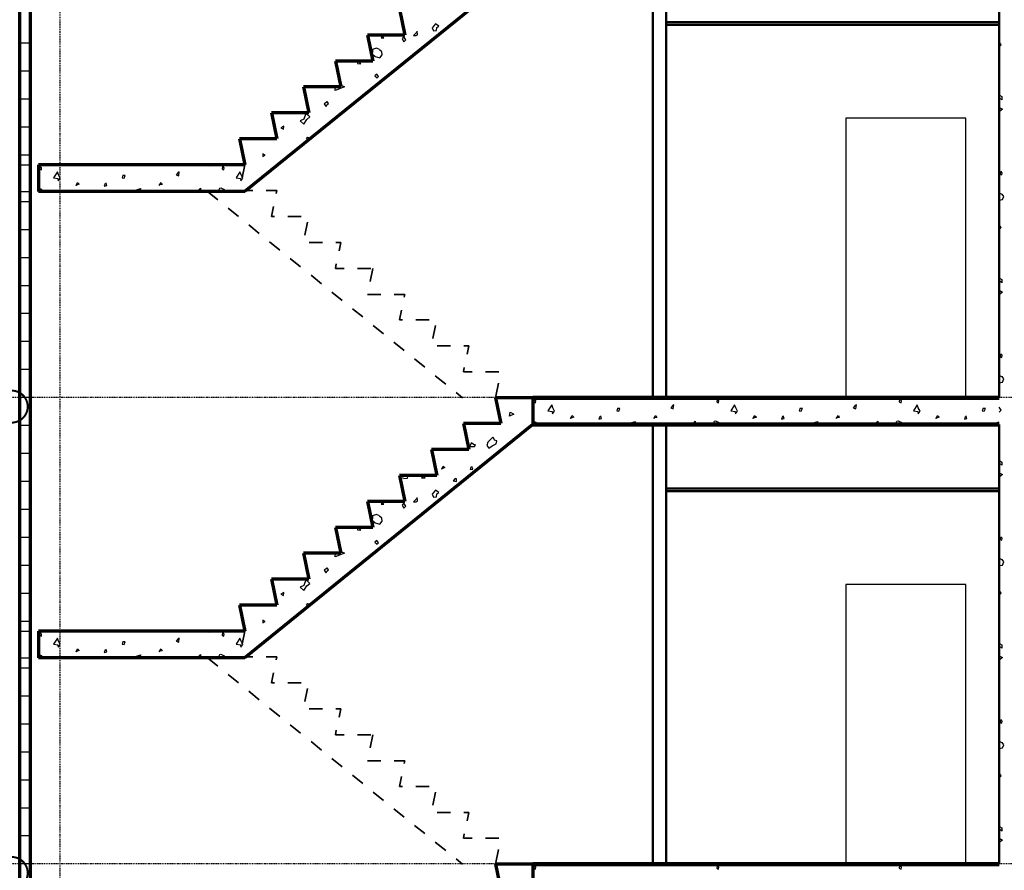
# Model space of a CAD drawing. Header units: millimetres. Extents: x 361 to 67326, y 666 to 56869.
# Tile 29 of 129: x 16159 to 23547, y 24001 to 30385. Entities that reach past the tile are written whole.
import ezdxf

# ---------------------------------------------------------------- set-up
doc = ezdxf.new("R2010")
doc.units = ezdxf.units.MM
doc.linetypes.add('DASHDOT', pattern=[25.4, 12.7, -6.35, 0, -6.35])
for name, color, linetype in [('beugels', 3, 'Continuous'), ('stramien', 1, 'DASHDOT'), ('vanarris', 253, 'Continuous')]:
    doc.layers.add(name, color=color, linetype=linetype)

# ---------------------------------------------------------------- blocks, each defined once
blk = doc.blocks.new('*U72')
at = {"layer": 'stramien', "color": 1, "ltscale": 0.5}
blk.add_lwpolyline([(0, 21501.2), (0, -25501.2)], dxfattribs=at)
blk = doc.blocks.new('*U71')
at = {"layer": 'stramien', "color": 0, "linetype": 'ByBlock', "lineweight": -2, "transparency": 16777216}
blk.add_blockref('*U72', (7200, 0), dxfattribs=at)

msp = doc.modelspace()

# ---------------------------------------------------------------- linework, layer by layer
at = {"layer": 'beugels', "color": 10, "const_width": 15}
for points in [[(16219, 27482.1, 0.412064), (16098.9, 27601.3, 0.412362), (15978.8, 27481.9, 0.416068), (16098.9, 27361.1, 0.416366)], [(16219, 23982.1, 0.412064), (16098.9, 24101.3, 0.412362), (15978.8, 23981.9, 0.416068), (16098.9, 23861.1, 0.416366)]]:
    msp.add_lwpolyline(points, format="xyb", close=True, dxfattribs=at)
at = {"layer": 'stramien', "color": 1, "ltscale": 0.5}
for points in [[(1736.5, 27551.2), (67326.2, 27551.2)], [(1736.5, 24051.2), (67326.2, 24051.2)]]:
    msp.add_lwpolyline(points, dxfattribs=at)
at = {"layer": 'vanarris', "lineweight": 70}
for p, q in [((16158.9, 18796.2), (16158.9, 39796.2)), ((16238.9, 18796.2), (16238.9, 39796.2)), ((20008.9, 30846.2), (17848.9, 29096.2)), ((19008.9, 30463.7), (19048.9, 30268.7)), ((19048.9, 30268.7), (18768.9, 30268.7)), ((18768.9, 30268.7), (18808.9, 30073.7)), ((18808.9, 30073.7), (18528.9, 30073.7)), ((18528.9, 30073.7), (18568.9, 29881.2)), ((18568.9, 29881.2), (18288.9, 29881.2)), ((18288.9, 29881.2), (18328.9, 29686.2)), ((18328.9, 29686.2), (18048.9, 29686.2)), ((18048.9, 29686.2), (18088.9, 29491.2)), ((18088.9, 29491.2), (17808.9, 29491.2)), ((17808.9, 29491.2), (17848.9, 29296.2)), ((17848.9, 29296.2), (16298.9, 29296.2)), ((16298.9, 29296.2), (16298.9, 29096.2)), ((17848.9, 29096.2), (16298.9, 29096.2)), ((20008.9, 27546.2), (19728.9, 27546.2)), ((19728.9, 27546.2), (19768.9, 27353.7)), ((20008.9, 27546.2), (20008.9, 27346.2)), ((20008.9, 27346.2), (17848.9, 25596.2)), ((19768.9, 27353.7), (19488.9, 27353.7)), ((19488.9, 27353.7), (19528.9, 27158.7)), ((19528.9, 27158.7), (19248.9, 27158.7)), ((19248.9, 27158.7), (19288.9, 26963.7)), ((19288.9, 26963.7), (19008.9, 26963.7)), ((19008.9, 26963.7), (19048.9, 26768.7)), ((19048.9, 26768.7), (18768.9, 26768.7)), ((18768.9, 26768.7), (18808.9, 26573.7)), ((18808.9, 26573.7), (18528.9, 26573.7)), ((18528.9, 26573.7), (18568.9, 26381.2)), ((18568.9, 26381.2), (18288.9, 26381.2)), ((18288.9, 26381.2), (18328.9, 26186.2)), ((18328.9, 26186.2), (18048.9, 26186.2)), ((18048.9, 26186.2), (18088.9, 25991.2)), ((18088.9, 25991.2), (17808.9, 25991.2)), ((17808.9, 25991.2), (17848.9, 25796.2)), ((17848.9, 25796.2), (16298.9, 25796.2)), ((16298.9, 25796.2), (16298.9, 25596.2)), ((17848.9, 25596.2), (16298.9, 25596.2)), ((20008.9, 24046.2), (19728.9, 24046.2)), ((19728.9, 24046.2), (19768.9, 23853.7)), ((20008.9, 24046.2), (20008.9, 23846.2))]:
    msp.add_line(p, q, dxfattribs=at)
at = {"layer": 'vanarris', "lineweight": 50}
for p, q in [((20908.9, 30846.2), (20908.9, 27546.2)), ((21008.9, 30846.2), (21008.9, 27546.2)), ((23508.9, 27546.2), (23508.9, 30846.2)), ((21008.9, 30366.2), (23508.9, 30366.2)), ((21008.9, 30346.2), (23508.9, 30346.2)), ((20908.9, 27346.2), (20908.9, 24046.2)), ((21008.9, 27346.2), (21008.9, 24046.2)), ((23508.9, 27346.2), (23508.9, 24046.2)), ((21008.9, 26866.2), (23508.9, 26866.2)), ((21008.9, 26846.2), (23508.9, 26846.2))]:
    msp.add_line(p, q, dxfattribs=at)
at = {"layer": 'vanarris', "lineweight": 25}
for p, q in [((19143.9, 30296.2), (19113.9, 30266.2)), ((19143.9, 30271.2), (19141.4, 30298.7)), ((19278.9, 30353.7), (19253.9, 30323.7)), ((19253.9, 30323.7), (19263.9, 30301.2)), ((19263.9, 30301.2), (19286.4, 30303.7)), ((19303.9, 30336.2), (19278.9, 30353.7)), ((19286.4, 30303.7), (19288.9, 30326.2)), ((19288.9, 30326.2), (19303.9, 30336.2)), ((18881.4, 30266.2), (18871.4, 30248.7)), ((18871.4, 30248.7), (18891.4, 30248.7)), ((18891.4, 30248.7), (18881.4, 30261.2)), ((19041.4, 30258.7), (19028.9, 30241.2)), ((19028.9, 30241.2), (19041.4, 30218.7)), ((19056.4, 30233.7), (19041.4, 30256.2)), ((19041.4, 30218.7), (19056.4, 30233.7)), ((19113.9, 30266.2), (19133.9, 30266.2)), ((19133.9, 30266.2), (19143.9, 30271.2)), ((23523.9, 30196.2), (23508.9, 30218.7)), ((16158.9, 30211.2), (16238.9, 30211.2)), ((18836.4, 30171.2), (18806.4, 30161.2)), ((18806.4, 30161.2), (18806.4, 30138.7)), ((18858.9, 30161.2), (18836.4, 30171.2)), ((18861.4, 30156.2), (18858.9, 30158.7)), ((18876.4, 30143.7), (18861.4, 30156.2)), ((23508.9, 30181.2), (23523.9, 30196.2)), ((18718.9, 30053.7), (18698.9, 30073.7)), ((18806.4, 30126.2), (18826.4, 30108.7)), ((18826.4, 30108.7), (18861.4, 30098.7)), ((18861.4, 30098.7), (18878.9, 30121.2)), ((18878.9, 30121.2), (18876.4, 30143.7)), ((16158.9, 30001.2), (16238.9, 30001.2)), ((18696.4, 30068.7), (18693.9, 30056.2)), ((18693.9, 30056.2), (18718.9, 30053.7)), ((18838.9, 29976.2), (18823.9, 29963.7)), ((18823.9, 29963.7), (18841.4, 29948.7)), ((18851.4, 29958.7), (18838.9, 29976.2)), ((18841.4, 29948.7), (18851.4, 29958.7)), ((18596.4, 29881.2), (18526.4, 29853.7)), ((18526.4, 29853.7), (18528.9, 29881.2)), ((18576.4, 29891.2), (18596.4, 29881.2)), ((16158.9, 29791.2), (16238.9, 29791.2)), ((23513.9, 29793.7), (23511.4, 29818.7)), ((23511.4, 29818.7), (23528.9, 29808.7)), ((23531.4, 29783.7), (23513.9, 29793.7)), ((23528.9, 29808.7), (23528.9, 29783.7)), ((18463.9, 29768.7), (18443.9, 29751.2)), ((18443.9, 29751.2), (18458.9, 29733.7)), ((18458.9, 29733.7), (18466.4, 29748.7)), ((18476.4, 29756.2), (18466.4, 29771.2)), ((18466.4, 29748.7), (18476.4, 29756.2)), ((23508.9, 29726.2), (23533.9, 29713.7)), ((23533.9, 29713.7), (23508.9, 29693.7)), ((18291.4, 29638.7), (18263.9, 29626.2)), ((18306.4, 29681.2), (18291.4, 29638.7)), ((18291.4, 29601.2), (18313.9, 29636.2)), ((18336.4, 29656.2), (18311.4, 29678.7)), ((18313.9, 29636.2), (18336.4, 29656.2)), ((23258.9, 29646.2), (22358.9, 29646.2)), ((22358.9, 29646.2), (22358.9, 27546.2)), ((23258.9, 27546.2), (23258.9, 29646.2)), ((16158.9, 29581.2), (16238.9, 29581.2)), ((18141.4, 29586.2), (18118.9, 29573.7)), ((18118.9, 29573.7), (18138.9, 29563.7)), ((18138.9, 29563.7), (18141.4, 29586.2)), ((18263.9, 29626.2), (18291.4, 29601.2)), ((18311.4, 29496.2), (18318.9, 29503.7)), ((18321.4, 29483.7), (18311.4, 29496.2)), ((18318.9, 29503.7), (18333.9, 29498.7)), ((18333.9, 29496.2), (18321.4, 29483.7)), ((16158.9, 29371.2), (16238.9, 29371.2)), ((17983.9, 29378.7), (17983.9, 29358.7)), ((18001.4, 29368.7), (17983.9, 29378.7)), ((17983.9, 29358.7), (18001.4, 29368.7)), ((16158.9, 29296.2), (16238.9, 29296.2)), ((16308.9, 29283.7), (16306.4, 29266.2)), ((16306.4, 29266.2), (16321.4, 29258.7)), ((16321.4, 29273.7), (16311.4, 29286.2)), ((16321.4, 29258.7), (16321.4, 29273.7)), ((17586.4, 29296.2), (17583.9, 29286.2)), ((17583.9, 29286.2), (17593.9, 29296.2)), ((17681.4, 29283.7), (17678.9, 29266.2)), ((17678.9, 29266.2), (17691.4, 29258.7)), ((17693.9, 29273.7), (17683.9, 29286.2)), ((17691.4, 29258.7), (17693.9, 29273.7)), ((16441.4, 29243.7), (16411.4, 29198.7)), ((16411.4, 29198.7), (16443.9, 29193.7)), ((16448.9, 29221.2), (16441.4, 29243.7)), ((16443.9, 29193.7), (16446.4, 29176.2)), ((16446.4, 29176.2), (16461.4, 29196.2)), ((16461.4, 29196.2), (16448.9, 29221.2)), ((16933.9, 29218.7), (16928.9, 29198.7)), ((16928.9, 29198.7), (16943.9, 29196.2)), ((16951.4, 29216.2), (16933.9, 29216.2)), ((16943.9, 29196.2), (16951.4, 29216.2)), ((17348.9, 29238.7), (17333.9, 29221.2)), ((17333.9, 29221.2), (17353.9, 29213.7)), ((17356.4, 29243.7), (17346.4, 29238.7)), ((17353.9, 29213.7), (17356.4, 29243.7)), ((17811.4, 29243.7), (17783.9, 29198.7)), ((17783.9, 29198.7), (17816.4, 29193.7)), ((17821.4, 29221.2), (17811.4, 29243.7)), ((17816.4, 29193.7), (17818.9, 29176.2)), ((17818.9, 29176.2), (17833.9, 29196.2)), ((17833.9, 29196.2), (17821.4, 29221.2)), ((23518.9, 29246.2), (23516.4, 29228.7)), ((23516.4, 29228.7), (23528.9, 29221.2)), ((23531.4, 29236.2), (23521.4, 29248.7)), ((23528.9, 29221.2), (23531.4, 29236.2)), ((16298.9, 29123.7), (16318.9, 29113.7)), ((16318.9, 29113.7), (16331.4, 29096.2)), ((16606.4, 29151.2), (16578.9, 29141.2)), ((16581.4, 29141.2), (16593.9, 29163.7)), ((16593.9, 29163.7), (16606.4, 29151.2)), ((16801.4, 29156.2), (16793.9, 29136.2)), ((16793.9, 29136.2), (16813.9, 29141.2)), ((16813.9, 29141.2), (16808.9, 29161.2)), ((17021.4, 29096.2), (17041.4, 29111.2)), ((17041.4, 29111.2), (17068.9, 29118.7)), ((17068.9, 29118.7), (17056.4, 29096.2)), ((17206.4, 29141.2), (17221.4, 29163.7)), ((17228.9, 29148.7), (17213.9, 29146.2)), ((17221.4, 29163.7), (17228.9, 29148.7)), ((17491.4, 29096.2), (17516.4, 29121.2)), ((17516.4, 29121.2), (17516.4, 29096.2)), ((17648.9, 29096.2), (17661.4, 29121.2)), ((17661.4, 29121.2), (17668.9, 29123.7)), ((17668.9, 29123.7), (17688.9, 29113.7)), ((17688.9, 29113.7), (17703.9, 29096.2)), ((16158.9, 29096.2), (16238.9, 29096.2)), ((23508.9, 29086.2), (23528.9, 29076.2)), ((23508.9, 29031.2), (23533.9, 29036.2)), ((23528.9, 29076.2), (23541.4, 29058.7)), ((23533.9, 29036.2), (23543.9, 29058.7)), ((16158.9, 29021.2), (16238.9, 29021.2)), ((23523.9, 28826.2), (23508.9, 28846.2)), ((23508.9, 28811.2), (23523.9, 28826.2)), ((16158.9, 28811.2), (16238.9, 28811.2)), ((16158.9, 28601.2), (16238.9, 28601.2)), ((23513.9, 28423.7), (23511.4, 28446.2)), ((23511.4, 28446.2), (23528.9, 28436.2)), ((16158.9, 28391.2), (16238.9, 28391.2)), ((23531.4, 28411.2), (23513.9, 28423.7)), ((23528.9, 28436.2), (23528.9, 28411.2)), ((23508.9, 28356.2), (23533.9, 28341.2)), ((23533.9, 28341.2), (23508.9, 28321.2)), ((16158.9, 28181.2), (16238.9, 28181.2)), ((16158.9, 27971.2), (16238.9, 27971.2)), ((23518.9, 27873.7), (23516.4, 27856.2)), ((23516.4, 27856.2), (23528.9, 27848.7)), ((23531.4, 27866.2), (23521.4, 27876.2)), ((23528.9, 27848.7), (23531.4, 27866.2)), ((16158.9, 27761.2), (16238.9, 27761.2)), ((23508.9, 27713.7), (23528.9, 27706.2)), ((23508.9, 27658.7), (23533.9, 27663.7)), ((23528.9, 27706.2), (23541.4, 27688.7)), ((23533.9, 27663.7), (23543.9, 27688.7)), ((16158.9, 27551.2), (16238.9, 27551.2)), ((20018.9, 27533.7), (20016.4, 27516.2)), ((20016.4, 27516.2), (20028.9, 27508.7)), ((20031.4, 27523.7), (20021.4, 27536.2)), ((20028.9, 27508.7), (20031.4, 27523.7)), ((20151.4, 27493.7), (20121.4, 27448.7)), ((20158.9, 27471.2), (20151.4, 27493.7)), ((21058.9, 27488.7), (21043.9, 27471.2)), ((21066.4, 27493.7), (21056.4, 27488.7)), ((21061.4, 27463.7), (21066.4, 27493.7)), ((21296.4, 27546.2), (21293.9, 27536.2)), ((21293.9, 27536.2), (21301.4, 27546.2)), ((21391.4, 27533.7), (21388.9, 27516.2)), ((21388.9, 27516.2), (21401.4, 27508.7)), ((21403.9, 27523.7), (21393.9, 27536.2)), ((21401.4, 27508.7), (21403.9, 27523.7)), ((21521.4, 27493.7), (21493.9, 27448.7)), ((21531.4, 27471.2), (21521.4, 27493.7)), ((22428.9, 27488.7), (22413.9, 27471.2)), ((22438.9, 27493.7), (22426.4, 27488.7)), ((22433.9, 27463.7), (22438.9, 27493.7)), ((22666.4, 27546.2), (22666.4, 27536.2)), ((22666.4, 27536.2), (22673.9, 27546.2)), ((22761.4, 27533.7), (22758.9, 27516.2)), ((22758.9, 27516.2), (22773.9, 27508.7)), ((22776.4, 27523.7), (22763.9, 27536.2)), ((22773.9, 27508.7), (22776.4, 27523.7)), ((22893.9, 27493.7), (22866.4, 27448.7)), ((22901.4, 27471.2), (22893.9, 27493.7)), ((19833.9, 27408.7), (19838.9, 27438.7)), ((19866.4, 27423.7), (19833.9, 27408.7)), ((19838.9, 27438.7), (19866.4, 27423.7)), ((20121.4, 27448.7), (20153.9, 27443.7)), ((20153.9, 27443.7), (20156.4, 27426.2)), ((20156.4, 27426.2), (20171.4, 27446.2)), ((20171.4, 27446.2), (20158.9, 27471.2)), ((20291.4, 27391.2), (20303.9, 27413.7)), ((20303.9, 27413.7), (20316.4, 27401.2)), ((20523.9, 27391.2), (20518.9, 27411.2)), ((20643.9, 27468.7), (20638.9, 27448.7)), ((20638.9, 27448.7), (20653.9, 27446.2)), ((20661.4, 27466.2), (20643.9, 27466.2)), ((20653.9, 27446.2), (20661.4, 27466.2)), ((20916.4, 27391.2), (20931.4, 27413.7)), ((20931.4, 27413.7), (20938.9, 27398.7)), ((21043.9, 27471.2), (21061.4, 27463.7)), ((21493.9, 27448.7), (21526.4, 27443.7)), ((21526.4, 27443.7), (21528.9, 27426.2)), ((21528.9, 27426.2), (21543.9, 27446.2)), ((21543.9, 27446.2), (21531.4, 27471.2)), ((21663.9, 27391.2), (21673.9, 27413.7)), ((21673.9, 27413.7), (21688.9, 27401.2)), ((21896.4, 27391.2), (21888.9, 27411.2)), ((22016.4, 27468.7), (22008.9, 27448.7)), ((22008.9, 27448.7), (22023.9, 27446.2)), ((22033.9, 27466.2), (22016.4, 27466.2)), ((22023.9, 27446.2), (22033.9, 27466.2)), ((22286.4, 27391.2), (22303.9, 27413.7)), ((22303.9, 27413.7), (22308.9, 27398.7)), ((22413.9, 27471.2), (22433.9, 27463.7)), ((22866.4, 27448.7), (22898.9, 27443.7)), ((22898.9, 27443.7), (22901.4, 27426.2)), ((22916.4, 27446.2), (22901.4, 27471.2)), ((22901.4, 27426.2), (22916.4, 27446.2)), ((23036.4, 27391.2), (23046.4, 27413.7)), ((23046.4, 27413.7), (23058.9, 27401.2)), ((23266.4, 27391.2), (23261.4, 27411.2)), ((23388.9, 27468.7), (23381.4, 27448.7)), ((23381.4, 27448.7), (23396.4, 27446.2)), ((23406.4, 27466.2), (23388.9, 27466.2)), ((23396.4, 27446.2), (23406.4, 27466.2)), ((23523.9, 27453.7), (23508.9, 27476.2)), ((23508.9, 27438.7), (23523.9, 27453.7)), ((16158.9, 27341.2), (16238.9, 27341.2)), ((20013.9, 27393.7), (20006.4, 27378.7)), ((20006.4, 27378.7), (20018.9, 27373.7)), ((20008.9, 27373.7), (20028.9, 27363.7)), ((20018.9, 27383.7), (20016.4, 27388.7)), ((20028.9, 27363.7), (20041.4, 27346.2)), ((20316.4, 27401.2), (20288.9, 27391.2)), ((20511.4, 27406.2), (20503.9, 27386.2)), ((20503.9, 27386.2), (20523.9, 27391.2)), ((20731.4, 27346.2), (20751.4, 27361.2)), ((20751.4, 27361.2), (20778.9, 27368.7)), ((20778.9, 27368.7), (20763.9, 27346.2)), ((20938.9, 27398.7), (20923.9, 27396.2)), ((21201.4, 27346.2), (21226.4, 27371.2)), ((21226.4, 27371.2), (21226.4, 27346.2)), ((21358.9, 27346.2), (21371.4, 27371.2)), ((21371.4, 27371.2), (21378.9, 27373.7)), ((21378.9, 27373.7), (21398.9, 27363.7)), ((21398.9, 27363.7), (21411.4, 27346.2)), ((21688.9, 27401.2), (21658.9, 27391.2)), ((21883.9, 27406.2), (21876.4, 27386.2)), ((21876.4, 27386.2), (21896.4, 27391.2)), ((22101.4, 27346.2), (22123.9, 27361.2)), ((22123.9, 27361.2), (22148.9, 27368.7)), ((22148.9, 27368.7), (22136.4, 27346.2)), ((22308.9, 27398.7), (22296.4, 27396.2)), ((22571.4, 27346.2), (22598.9, 27371.2)), ((22598.9, 27371.2), (22598.9, 27346.2)), ((22728.9, 27346.2), (22741.4, 27371.2)), ((22741.4, 27371.2), (22751.4, 27373.7)), ((22751.4, 27373.7), (22771.4, 27363.7)), ((22771.4, 27363.7), (22783.9, 27346.2)), ((23058.9, 27401.2), (23031.4, 27391.2)), ((23253.9, 27406.2), (23248.9, 27386.2)), ((23248.9, 27386.2), (23266.4, 27391.2)), ((23473.9, 27346.2), (23493.9, 27361.2)), ((23493.9, 27361.2), (23508.9, 27366.2)), ((19548.9, 27208.7), (19533.9, 27181.2)), ((19563.9, 27196.2), (19548.9, 27208.7)), ((19578.9, 27193.7), (19563.9, 27196.2)), ((19571.4, 27181.2), (19578.9, 27193.7)), ((19671.4, 27213.7), (19663.9, 27188.7)), ((19708.9, 27251.2), (19671.4, 27213.7)), ((19703.9, 27186.2), (19733.9, 27201.2)), ((19721.4, 27228.7), (19711.4, 27251.2)), ((19738.9, 27223.7), (19721.4, 27228.7)), ((19733.9, 27201.2), (19738.9, 27223.7)), ((16158.9, 27131.2), (16238.9, 27131.2)), ((19533.9, 27181.2), (19571.4, 27181.2)), ((19663.9, 27188.7), (19678.9, 27168.7)), ((19678.9, 27168.7), (19703.9, 27186.2)), ((19678.9, 27091.2), (19671.4, 27071.2)), ((19671.4, 27071.2), (19676.4, 27071.2)), ((19696.4, 27088.7), (19678.9, 27088.7)), ((19693.9, 27083.7), (19696.4, 27088.7)), ((23513.9, 27051.2), (23511.4, 27076.2)), ((23511.4, 27076.2), (23528.9, 27063.7)), ((23531.4, 27041.2), (23513.9, 27051.2)), ((23528.9, 27063.7), (23528.9, 27041.2)), ((19348.9, 27023.7), (19321.4, 27011.2)), ((19326.4, 27011.2), (19336.4, 27033.7)), ((19336.4, 27033.7), (19348.9, 27023.7)), ((19543.9, 27028.7), (19538.9, 27008.7)), ((19538.9, 27008.7), (19558.9, 27011.2)), ((19558.9, 27011.2), (19551.4, 27031.2)), ((23508.9, 26983.7), (23533.9, 26971.2)), ((23533.9, 26971.2), (23508.9, 26951.2)), ((16158.9, 26921.2), (16238.9, 26921.2)), ((19021.4, 26946.2), (19018.9, 26963.7)), ((19041.4, 26941.2), (19021.4, 26946.2)), ((19041.4, 26941.2), (19068.9, 26943.7)), ((19068.9, 26943.7), (19073.9, 26963.7)), ((19186.4, 26958.7), (19173.9, 26946.2)), ((19173.9, 26946.2), (19201.4, 26946.2)), ((19201.4, 26946.2), (19183.9, 26958.7)), ((19426.4, 26941.2), (19411.4, 26923.7)), ((19411.4, 26923.7), (19436.4, 26918.7)), ((19436.4, 26938.7), (19426.4, 26941.2)), ((19436.4, 26918.7), (19436.4, 26938.7)), ((19278.9, 26853.7), (19253.9, 26823.7)), ((19253.9, 26823.7), (19263.9, 26801.2)), ((19303.9, 26836.2), (19278.9, 26853.7)), ((19286.4, 26803.7), (19288.9, 26826.2)), ((19288.9, 26826.2), (19303.9, 26836.2)), ((18881.4, 26766.2), (18871.4, 26748.7)), ((18871.4, 26748.7), (18891.4, 26748.7)), ((18891.4, 26748.7), (18881.4, 26761.2)), ((19041.4, 26758.7), (19028.9, 26741.2)), ((19056.4, 26733.7), (19041.4, 26756.2)), ((19143.9, 26796.2), (19113.9, 26766.2)), ((19113.9, 26766.2), (19133.9, 26766.2)), ((19133.9, 26766.2), (19143.9, 26771.2)), ((19143.9, 26771.2), (19141.4, 26798.7)), ((19263.9, 26801.2), (19286.4, 26803.7)), ((16158.9, 26711.2), (16238.9, 26711.2)), ((19028.9, 26741.2), (19041.4, 26718.7)), ((19041.4, 26718.7), (19056.4, 26733.7)), ((18836.4, 26671.2), (18806.4, 26661.2)), ((18806.4, 26661.2), (18806.4, 26638.7)), ((18806.4, 26626.2), (18826.4, 26608.7)), ((18826.4, 26608.7), (18861.4, 26598.7)), ((18858.9, 26661.2), (18836.4, 26671.2)), ((18861.4, 26656.2), (18858.9, 26658.7)), ((18876.4, 26643.7), (18861.4, 26656.2)), ((18861.4, 26598.7), (18878.9, 26621.2)), ((18878.9, 26621.2), (18876.4, 26643.7)), ((18696.4, 26568.7), (18693.9, 26556.2)), ((18693.9, 26556.2), (18718.9, 26553.7)), ((18718.9, 26553.7), (18698.9, 26573.7)), ((16158.9, 26501.2), (16238.9, 26501.2)), ((18838.9, 26476.2), (18823.9, 26463.7)), ((18823.9, 26463.7), (18841.4, 26448.7)), ((18851.4, 26458.7), (18838.9, 26476.2)), ((18841.4, 26448.7), (18851.4, 26458.7)), ((23518.9, 26501.2), (23516.4, 26483.7)), ((23516.4, 26483.7), (23528.9, 26478.7)), ((23531.4, 26493.7), (23521.4, 26503.7)), ((23528.9, 26478.7), (23531.4, 26493.7)), ((18596.4, 26381.2), (18526.4, 26353.7)), ((18526.4, 26353.7), (18528.9, 26381.2)), ((18576.4, 26391.2), (18596.4, 26381.2)), ((23508.9, 26343.7), (23528.9, 26333.7)), ((23528.9, 26333.7), (23541.4, 26316.2)), ((23533.9, 26291.2), (23543.9, 26316.2)), ((16158.9, 26291.2), (16238.9, 26291.2)), ((18463.9, 26268.7), (18443.9, 26251.2)), ((18443.9, 26251.2), (18458.9, 26233.7)), ((18458.9, 26233.7), (18466.4, 26248.7)), ((18476.4, 26256.2), (18466.4, 26271.2)), ((18466.4, 26248.7), (18476.4, 26256.2)), ((23508.9, 26288.7), (23533.9, 26291.2)), ((18306.4, 26181.2), (18291.4, 26138.7)), ((18336.4, 26153.7), (18311.4, 26178.7)), ((16158.9, 26081.2), (16238.9, 26081.2)), ((18141.4, 26086.2), (18118.9, 26073.7)), ((18138.9, 26063.7), (18141.4, 26086.2)), ((18291.4, 26138.7), (18263.9, 26126.2)), ((18263.9, 26126.2), (18291.4, 26101.2)), ((18291.4, 26101.2), (18313.9, 26136.2)), ((18313.9, 26136.2), (18336.4, 26153.7)), ((23258.9, 26146.2), (22358.9, 26146.2)), ((22358.9, 26146.2), (22358.9, 24046.2)), ((23258.9, 24046.2), (23258.9, 26146.2)), ((23523.9, 26081.2), (23508.9, 26103.7)), ((23508.9, 26066.2), (23523.9, 26081.2)), ((18118.9, 26073.7), (18138.9, 26063.7)), ((18311.4, 25996.2), (18318.9, 26003.7)), ((18321.4, 25983.7), (18311.4, 25996.2)), ((18318.9, 26003.7), (18333.9, 25998.7)), ((18333.9, 25996.2), (18321.4, 25983.7)), ((16158.9, 25871.2), (16238.9, 25871.2)), ((17983.9, 25878.7), (17983.9, 25858.7)), ((18001.4, 25868.7), (17983.9, 25878.7)), ((17983.9, 25858.7), (18001.4, 25868.7)), ((16158.9, 25796.2), (16238.9, 25796.2)), ((16321.4, 25773.7), (16311.4, 25786.2)), ((17586.4, 25796.2), (17583.9, 25786.2)), ((17583.9, 25786.2), (17593.9, 25796.2)), ((17693.9, 25773.7), (17683.9, 25786.2)), ((16308.9, 25783.7), (16306.4, 25766.2)), ((16306.4, 25766.2), (16321.4, 25758.7)), ((16321.4, 25758.7), (16321.4, 25773.7)), ((16441.4, 25743.7), (16411.4, 25698.7)), ((16448.9, 25721.2), (16441.4, 25743.7)), ((16461.4, 25696.2), (16448.9, 25721.2)), ((16933.9, 25718.7), (16928.9, 25698.7)), ((16951.4, 25716.2), (16933.9, 25716.2)), ((16943.9, 25696.2), (16951.4, 25716.2)), ((17348.9, 25738.7), (17333.9, 25721.2)), ((17333.9, 25721.2), (17353.9, 25713.7)), ((17356.4, 25743.7), (17346.4, 25738.7)), ((17353.9, 25713.7), (17356.4, 25743.7)), ((17681.4, 25783.7), (17678.9, 25766.2)), ((17678.9, 25766.2), (17691.4, 25758.7)), ((17691.4, 25758.7), (17693.9, 25773.7)), ((17811.4, 25743.7), (17783.9, 25698.7)), ((17821.4, 25721.2), (17811.4, 25743.7)), ((17833.9, 25696.2), (17821.4, 25721.2)), ((16411.4, 25698.7), (16443.9, 25693.7)), ((16443.9, 25693.7), (16446.4, 25676.2)), ((16446.4, 25676.2), (16461.4, 25696.2)), ((16606.4, 25651.2), (16578.9, 25641.2)), ((16581.4, 25641.2), (16593.9, 25663.7)), ((16593.9, 25663.7), (16606.4, 25651.2)), ((16801.4, 25656.2), (16793.9, 25636.2)), ((16793.9, 25636.2), (16813.9, 25641.2)), ((16813.9, 25641.2), (16808.9, 25661.2)), ((16928.9, 25698.7), (16943.9, 25696.2)), ((17206.4, 25641.2), (17221.4, 25663.7)), ((17228.9, 25648.7), (17213.9, 25646.2)), ((17221.4, 25663.7), (17228.9, 25648.7)), ((17783.9, 25698.7), (17816.4, 25693.7)), ((17816.4, 25693.7), (17818.9, 25676.2)), ((17818.9, 25676.2), (17833.9, 25696.2)), ((23513.9, 25678.7), (23511.4, 25703.7)), ((23511.4, 25703.7), (23528.9, 25693.7)), ((23531.4, 25668.7), (23513.9, 25678.7)), ((23528.9, 25693.7), (23528.9, 25668.7)), ((16158.9, 25596.2), (16238.9, 25596.2)), ((16298.9, 25623.7), (16318.9, 25613.7)), ((16318.9, 25613.7), (16331.4, 25596.2)), ((17021.4, 25596.2), (17041.4, 25611.2)), ((17041.4, 25611.2), (17068.9, 25618.7)), ((17068.9, 25618.7), (17056.4, 25596.2)), ((17491.4, 25596.2), (17516.4, 25621.2)), ((17516.4, 25621.2), (17516.4, 25596.2)), ((17648.9, 25596.2), (17661.4, 25621.2)), ((17661.4, 25621.2), (17668.9, 25623.7)), ((17668.9, 25623.7), (17688.9, 25613.7)), ((17688.9, 25613.7), (17703.9, 25596.2)), ((23508.9, 25611.2), (23533.9, 25598.7)), ((23533.9, 25598.7), (23508.9, 25578.7)), ((16158.9, 25521.2), (16238.9, 25521.2)), ((16158.9, 25311.2), (16238.9, 25311.2)), ((23518.9, 25131.2), (23516.4, 25113.7)), ((23531.4, 25121.2), (23521.4, 25133.7)), ((23528.9, 25106.2), (23531.4, 25121.2)), ((16158.9, 25101.2), (16238.9, 25101.2)), ((23516.4, 25113.7), (23528.9, 25106.2)), ((23508.9, 24971.2), (23528.9, 24961.2)), ((23508.9, 24916.2), (23533.9, 24921.2)), ((23528.9, 24961.2), (23541.4, 24943.7)), ((23533.9, 24921.2), (23543.9, 24943.7)), ((16158.9, 24891.2), (16238.9, 24891.2)), ((16158.9, 24681.2), (16238.9, 24681.2)), ((23523.9, 24711.2), (23508.9, 24733.7)), ((23508.9, 24696.2), (23523.9, 24711.2)), ((16158.9, 24471.2), (16238.9, 24471.2)), ((23513.9, 24308.7), (23511.4, 24331.2)), ((23511.4, 24331.2), (23528.9, 24321.2)), ((23531.4, 24296.2), (23513.9, 24308.7)), ((23528.9, 24321.2), (23528.9, 24296.2)), ((16158.9, 24261.2), (16238.9, 24261.2)), ((23508.9, 24241.2), (23533.9, 24226.2)), ((23533.9, 24226.2), (23508.9, 24208.7)), ((16158.9, 24051.2), (16238.9, 24051.2)), ((20018.9, 24033.7), (20016.4, 24016.2)), ((20016.4, 24016.2), (20028.9, 24008.7)), ((20031.4, 24023.7), (20021.4, 24036.2)), ((20028.9, 24008.7), (20031.4, 24023.7)), ((21296.4, 24046.2), (21293.9, 24036.2)), ((21293.9, 24036.2), (21301.4, 24046.2)), ((21391.4, 24033.7), (21388.9, 24016.2)), ((21388.9, 24016.2), (21401.4, 24008.7)), ((21403.9, 24023.7), (21393.9, 24036.2)), ((21401.4, 24008.7), (21403.9, 24023.7)), ((22666.4, 24046.2), (22666.4, 24036.2)), ((22666.4, 24036.2), (22673.9, 24046.2)), ((22761.4, 24033.7), (22758.9, 24016.2)), ((22758.9, 24016.2), (22773.9, 24008.7)), ((22776.4, 24023.7), (22763.9, 24036.2)), ((22773.9, 24008.7), (22776.4, 24023.7))]:
    msp.add_line(p, q, dxfattribs=at)
at = {"layer": 'vanarris', "lineweight": 35}
for p, q in [((17848.9, 29296.2), (17828.9, 29198.7)), ((17568.9, 29096.2), (17646.4, 29033.7)), ((17808.9, 29103.7), (17908.9, 29103.7)), ((18008.9, 29103.7), (18088.9, 29103.7)), ((18088.9, 29103.7), (18083.9, 29081.2)), ((17723.9, 28971.2), (17801.4, 28908.7)), ((18063.9, 28983.7), (18048.9, 28908.7)), ((18048.9, 28908.7), (18071.4, 28908.7)), ((18171.4, 28908.7), (18271.4, 28908.7)), ((17878.9, 28846.2), (17956.4, 28781.2)), ((18318.9, 28866.2), (18298.9, 28768.7)), ((18033.9, 28718.7), (18111.4, 28656.2)), ((18331.4, 28713.7), (18431.4, 28713.7)), ((18531.4, 28713.7), (18568.9, 28713.7)), ((18568.9, 28713.7), (18556.4, 28651.2)), ((18188.9, 28593.7), (18266.4, 28531.2)), ((18533.9, 28553.7), (18528.9, 28518.7)), ((18346.4, 28468.7), (18423.9, 28403.7)), ((18528.9, 28518.7), (18593.9, 28518.7)), ((18693.9, 28518.7), (18793.9, 28518.7)), ((18808.9, 28518.7), (18788.9, 28421.2)), ((18501.4, 28341.2), (18578.9, 28278.7)), ((18768.9, 28323.7), (18868.9, 28323.7)), ((18968.9, 28323.7), (19048.9, 28323.7)), ((19048.9, 28323.7), (19043.9, 28303.7)), ((18656.4, 28216.2), (18733.9, 28153.7)), ((19023.9, 28206.2), (19008.9, 28131.2)), ((18811.4, 28088.7), (18888.9, 28026.2)), ((19008.9, 28131.2), (19031.4, 28131.2)), ((19131.4, 28131.2), (19231.4, 28131.2)), ((19278.9, 28088.7), (19258.9, 27991.2)), ((18966.4, 27963.7), (19043.9, 27901.2)), ((19291.4, 27936.2), (19391.4, 27936.2)), ((19491.4, 27936.2), (19528.9, 27936.2)), ((19528.9, 27936.2), (19516.4, 27873.7)), ((19121.4, 27838.7), (19198.9, 27776.2)), ((19276.4, 27711.2), (19356.4, 27648.7)), ((19493.9, 27773.7), (19488.9, 27741.2)), ((19488.9, 27741.2), (19553.9, 27741.2)), ((19653.9, 27741.2), (19753.9, 27741.2)), ((19751.4, 27656.2), (19731.4, 27558.7)), ((19433.9, 27586.2), (19481.4, 27546.2)), ((17848.9, 25796.2), (17828.9, 25698.7)), ((17568.9, 25596.2), (17646.4, 25533.7)), ((17808.9, 25603.7), (17908.9, 25603.7)), ((18008.9, 25603.7), (18088.9, 25603.7)), ((18088.9, 25603.7), (18083.9, 25581.2)), ((17723.9, 25471.2), (17801.4, 25408.7)), ((18063.9, 25483.7), (18048.9, 25408.7)), ((17878.9, 25346.2), (17956.4, 25281.2)), ((18048.9, 25408.7), (18071.4, 25408.7)), ((18171.4, 25408.7), (18271.4, 25408.7)), ((18318.9, 25366.2), (18298.9, 25268.7)), ((18033.9, 25218.7), (18111.4, 25156.2)), ((18331.4, 25213.7), (18431.4, 25213.7)), ((18531.4, 25213.7), (18568.9, 25213.7)), ((18568.9, 25213.7), (18556.4, 25151.2)), ((18188.9, 25093.7), (18266.4, 25031.2)), ((18533.9, 25053.7), (18528.9, 25018.7)), ((18528.9, 25018.7), (18593.9, 25018.7)), ((18693.9, 25018.7), (18793.9, 25018.7)), ((18808.9, 25018.7), (18788.9, 24921.2)), ((18346.4, 24968.7), (18423.9, 24903.7)), ((18501.4, 24841.2), (18578.9, 24778.7)), ((18768.9, 24823.7), (18868.9, 24823.7)), ((18968.9, 24823.7), (19048.9, 24823.7)), ((19048.9, 24823.7), (19043.9, 24803.7)), ((18656.4, 24716.2), (18733.9, 24653.7)), ((19023.9, 24706.2), (19008.9, 24631.2)), ((19008.9, 24631.2), (19031.4, 24631.2)), ((19131.4, 24631.2), (19231.4, 24631.2)), ((18811.4, 24588.7), (18888.9, 24526.2)), ((19278.9, 24588.7), (19258.9, 24491.2)), ((18966.4, 24463.7), (19043.9, 24401.2)), ((19291.4, 24436.2), (19391.4, 24436.2)), ((19491.4, 24436.2), (19528.9, 24436.2)), ((19528.9, 24436.2), (19516.4, 24373.7)), ((19121.4, 24338.7), (19198.9, 24276.2)), ((19493.9, 24273.7), (19488.9, 24241.2)), ((19488.9, 24241.2), (19553.9, 24241.2)), ((19653.9, 24241.2), (19753.9, 24241.2)), ((19276.4, 24211.2), (19356.4, 24148.7)), ((19433.9, 24086.2), (19481.4, 24046.2)), ((19751.4, 24156.2), (19731.4, 24058.7))]:
    msp.add_line(p, q, dxfattribs=at)
at = {"layer": 'vanarris', "lineweight": 90}
for p, q in [((20008.9, 27546.2), (23508.9, 27546.2)), ((20008.9, 27346.2), (23508.9, 27346.2)), ((20008.9, 24046.2), (23508.9, 24046.2))]:
    msp.add_line(p, q, dxfattribs=at)

# ---------------------------------------------------------------- block references
at = {"layer": 'stramien'}
msp.add_blockref('*U71', (9258.9, 34362.5), dxfattribs=at)

doc.saveas('drawing.dxf')
